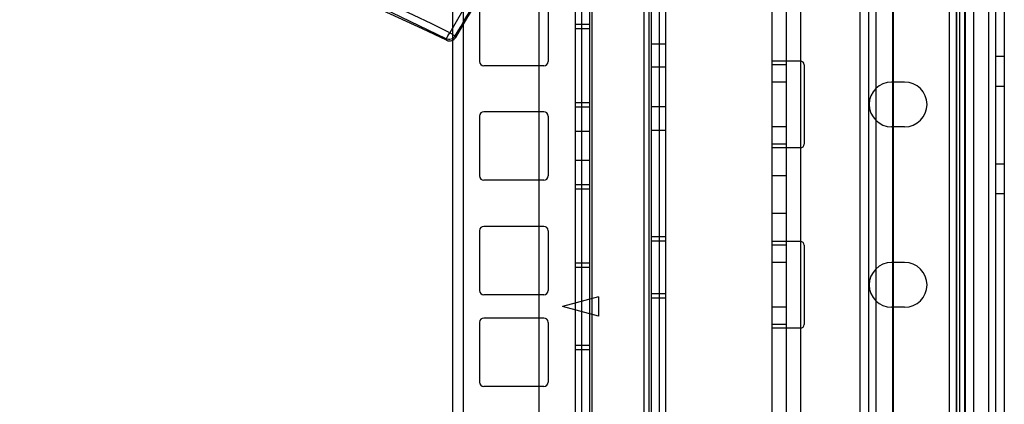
# Model space of a CAD drawing. Header units: millimetres. Extents: x 207 to 812, y 101 to 1295.
# Tile 53 of 55: x 673 to 810, y 1139 to 1193. Entities that reach past the tile are written whole.
import ezdxf

# ---------------------------------------------------------------- set-up
doc = ezdxf.new("R2010")
doc.units = ezdxf.units.MM
doc.header["$LTSCALE"] = 91.508876
doc.layers.get('0').update_dxf_attribs({"linetype": 'CONTINUOUS'})

msp = doc.modelspace()

# ---------------------------------------------------------------- linework, layer by layer
at = {"color": 7, "linetype": 'Continuous'}
for p, q in [((801.99, 1293.52), (801.99, 151.52)), ((802.99, 1293.52), (802.99, 151.52)), ((803.44, 1293.52), (803.44, 118.52)), ((804.19, 151.52), (804.19, 1293.52)), ((777.44, 1292.02), (777.44, 120.02)), ((779.44, 1292.02), (779.44, 120.02)), ((781.44, 1292.02), (781.44, 120.02)), ((789.64, 1291.02), (789.64, 123.02)), ((790.84, 1291.02), (790.84, 123.02)), ((791.84, 1291.02), (791.84, 123.02)), ((802.04, 150.02), (802.04, 1292.02)), ((803.04, 1292.02), (803.04, 150.02)), ((804.24, 1292.02), (804.24, 150.02)), ((805.44, 277.02), (805.44, 1292.02)), ((807.44, 1292.02), (807.44, 120.02)), ((808.44, 1289.82), (808.44, 123.02)), ((809.64, 1289.82), (809.64, 123.02)), ((745.24, 185.02), (745.24, 1257.02)), ((794.24, 1250.52), (794.24, 1075.02)), ((733.24, 1245.02), (733.24, 197.02)), ((750.24, 1243.88), (750.24, 173.18)), ((751.12, 1243.88), (751.12, 173.18)), ((752.24, 1243.88), (752.24, 173.18)), ((752.53, 1243.88), (752.53, 173.18)), ((759.74, 1243.88), (759.74, 173.18)), ((760.45, 1243.88), (760.45, 173.18)), ((760.74, 1243.88), (760.74, 173.18)), ((761.86, 1243.88), (761.86, 173.18)), ((762.74, 1243.88), (762.74, 173.18)), ((734.74, 1240.88), (734.74, 176.18)), ((794.19, 1071.02), (794.19, 1218.37)), ((736.99, 1195.28), (736.99, 1186.98)), ((746.49, 1195.28), (746.49, 1186.98)), ((752.24, 1192.08), (750.24, 1192.08)), ((752.24, 1191.48), (750.24, 1191.48)), ((732.36, 1190.14), (732.43, 1189.91)), ((733.71, 1190.29), (733.64, 1190.52)), ((760.74, 1189.43), (762.74, 1189.43)), ((809.64, 1187.64), (808.44, 1187.64)), ((745.89, 1186.38), (737.59, 1186.38)), ((762.74, 1186.18), (760.74, 1186.18)), ((781.44, 1187.02), (777.44, 1187.02)), ((779.44, 1186.52), (777.44, 1186.52)), ((781.94, 1186.52), (781.94, 1175.52)), ((779.44, 1184.12), (777.44, 1184.12)), ((795.84, 1184.12), (794.04, 1184.12)), ((809.64, 1183.51), (808.44, 1183.51)), ((752.24, 1181.26), (750.24, 1181.26)), ((752.24, 1180.66), (750.24, 1180.66)), ((762.74, 1180.68), (760.74, 1180.68)), ((736.99, 1179.41), (736.99, 1171.11)), ((745.89, 1180.01), (737.59, 1180.01)), ((746.49, 1179.41), (746.49, 1171.11)), ((779.44, 1177.92), (777.44, 1177.92)), ((795.84, 1177.92), (794.04, 1177.92)), ((752.24, 1177.26), (750.24, 1177.26)), ((760.74, 1177.43), (762.74, 1177.43)), ((779.44, 1175.52), (777.44, 1175.52)), ((781.44, 1175.02), (777.44, 1175.02)), ((752.24, 1173.26), (750.24, 1173.26)), ((809.64, 1172.76), (808.44, 1172.76)), ((779.44, 1171.12), (777.44, 1171.12)), ((745.89, 1170.51), (737.59, 1170.51)), ((752.24, 1169.86), (750.24, 1169.86)), ((752.24, 1169.26), (750.24, 1169.26)), ((809.64, 1168.63), (808.44, 1168.63)), ((779.44, 1165.92), (777.44, 1165.92)), ((745.89, 1164.13), (737.59, 1164.13)), ((736.99, 1163.53), (736.99, 1155.23)), ((746.49, 1163.53), (746.49, 1155.23)), ((762.74, 1162.68), (760.74, 1162.68)), ((762.74, 1162.08), (760.74, 1162.08)), ((781.44, 1162.02), (777.44, 1162.02)), ((779.44, 1161.52), (777.44, 1161.52)), ((781.94, 1161.52), (781.94, 1150.52)), ((752.24, 1159.03), (750.24, 1159.03)), ((779.44, 1159.12), (777.44, 1159.12)), ((795.84, 1159.12), (794.04, 1159.12)), ((752.24, 1158.43), (750.24, 1158.43)), ((745.89, 1154.63), (737.59, 1154.63)), ((753.49, 1154.37), (748.49, 1153.03)), ((753.49, 1154.37), (753.49, 1151.69)), ((762.74, 1154.78), (760.74, 1154.78)), ((753.49, 1151.69), (748.49, 1153.03)), ((762.74, 1154.18), (760.74, 1154.18)), ((779.44, 1152.92), (777.44, 1152.92)), ((795.84, 1152.92), (794.04, 1152.92)), ((736.99, 1150.83), (736.99, 1142.53)), ((745.89, 1151.43), (737.59, 1151.43)), ((746.49, 1150.83), (746.49, 1142.53)), ((779.44, 1150.52), (777.44, 1150.52)), ((781.44, 1150.02), (777.44, 1150.02)), ((752.24, 1147.63), (750.24, 1147.63)), ((752.24, 1147.03), (750.24, 1147.03)), ((745.89, 1141.93), (737.59, 1141.93))]:
    msp.add_line(p, q, dxfattribs=at)
for centre, radius, start, end in [((477.02, 1345.57), 300, 328.8286, 349), ((509.24, 724.67), 516, 64.3718, 115.6282), ((732.79, 1191.05), 1, 244.678, 328.5682), ((732.86, 1190.81), 0.997, 244.3378, 328.8621), ((737.59, 1186.98), 0.6, 180, 270), ((745.89, 1186.98), 0.6, 270, 360), ((781.44, 1186.52), 0.5, 0, 90.0004), ((794.04, 1181.02), 3.1, 90, 270), ((795.84, 1181.02), 3.1, 270, 90), ((737.59, 1179.41), 0.6, 90, 180), ((745.89, 1179.41), 0.6, 0, 90), ((781.44, 1175.52), 0.5, 269.9996, 360), ((737.59, 1171.11), 0.6, 180, 270), ((745.89, 1171.11), 0.6, 270, 360), ((737.59, 1163.53), 0.6, 90, 180), ((745.89, 1163.53), 0.6, 0, 90), ((781.44, 1161.52), 0.5, 0, 90.0004), ((794.04, 1156.02), 3.1, 90, 270), ((795.84, 1156.02), 3.1, 270, 90), ((737.59, 1155.23), 0.6, 180, 270), ((745.89, 1155.23), 0.6, 270, 360), ((737.59, 1150.83), 0.6, 90, 180), ((745.89, 1150.83), 0.6, 0, 90), ((781.44, 1150.52), 0.5, 269.9996, 360), ((737.59, 1142.53), 0.6, 180, 270), ((745.89, 1142.53), 0.6, 270, 360)]:
    msp.add_arc(centre, radius, start, end, dxfattribs=at)
for points, knots in [([(763.22, 1259.52), (761.41, 1253.52), (753.42, 1229.79), (742.52, 1207.04), (732.87, 1190.94)], [0, 0, 0, 0, 0.250254, 1, 1, 1, 1]), ([(733.64, 1190.52), (737.95, 1197.71), (745.98, 1212.44), (756.16, 1235.42), (761.66, 1251.24), (764.09, 1259.24)], [0, 0, 0, 0, 0.333764, 0.667171, 1, 1, 1, 1]), ([(732.88, 1190.95), (706.25, 1203.99), (650.49, 1225.43), (591.83, 1236.75), (562.24, 1239.8)], [0, 0, 0, 0, 0.499198, 1, 1, 1, 1]), ([(562.14, 1238.85), (591.65, 1235.8), (650.17, 1224.52), (705.79, 1203.14), (732.36, 1190.14)], [0, 0, 0, 0, 0.500834, 1, 1, 1, 1]), ([(732.36, 1190.14), (732.39, 1190.14), (732.46, 1190.24), (732.57, 1190.39), (732.72, 1190.65), (732.82, 1190.84), (732.87, 1190.94)], [0, 0, 0, 0, 0.09978, 0.320292, 0.642933, 1, 1, 1, 1]), ([(732.87, 1190.94), (732.99, 1190.87), (733.25, 1190.75), (733.49, 1190.52), (733.64, 1190.52)], [0, 0, 0, 0, 0.487498, 1, 1, 1, 1])]:
    msp.add_open_spline(points, degree=3, knots=knots, dxfattribs=at)

doc.saveas('drawing.dxf')
